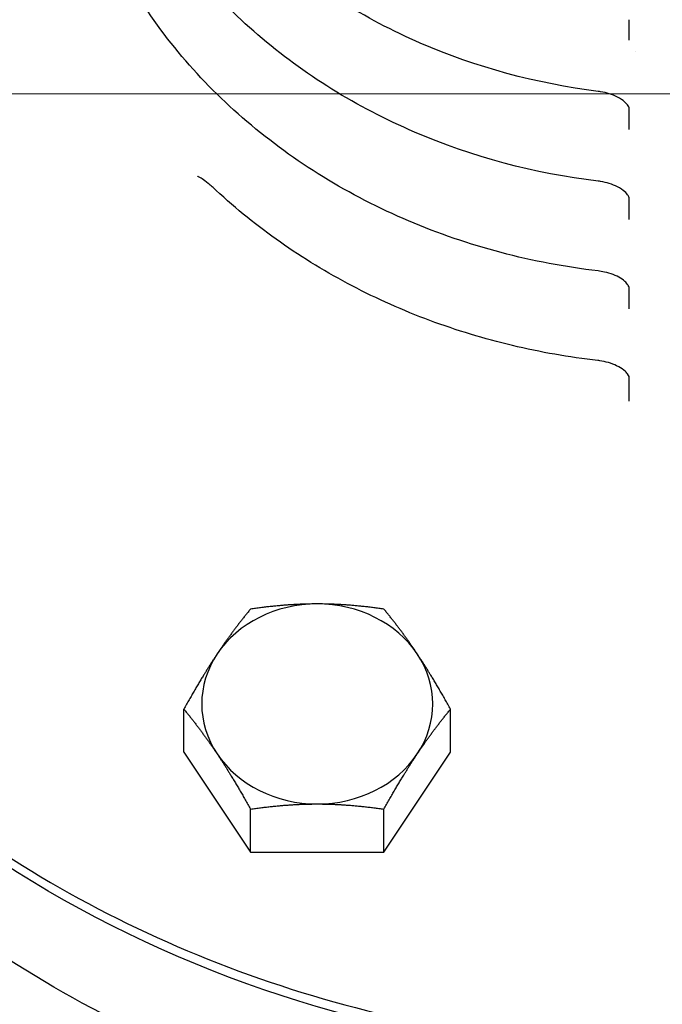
# Model space of a CAD drawing. Extents: x 0 to 796, y 0 to 496.
# Tile 156 of 242: x 345.66 to 347.23, y 273.08 to 275.47. Entities that reach past the tile are written whole.
import ezdxf

# ---------------------------------------------------------------- set-up
doc = ezdxf.new("R2010")
doc.units = 0
doc.header["$LTSCALE"] = 12
doc.header["$MEASUREMENT"] = 0
doc.header["$PDMODE"] = 1
doc.layers.get('Defpoints').update_dxf_attribs({"linetype": 'CONTINUOUS'})
doc.layers.add('D', color=2, linetype='CONTINUOUS')
doc.layers.add('X', color=1, linetype='CONTINUOUS')
doc.styles.get("Standard").update_dxf_attribs({"font": 'SIMPLEX.SHX', "width": 0.875})
doc.dimstyles.get("Standard").update_dxf_attribs({"dimscale": 28, "dimtxt": 0.125, "dimasz": 0.125, "dimexe": 0.04375, "dimexo": 0.0625, "dimgap": 0.04375, "dimtad": 0, "dimtih": 1, "dimtoh": 1, "dimdec": 4, "dimzin": 12, "dimdsep": 46, "dimlunit": 5, "dimtxsty": 'Standard', "dimcen": 0, "dimclrd": 256, "dimclre": 256, "dimclrt": 256, "dimadec": 1, "dimazin": 3, "dimtfac": 0.875, "dimtdec": 4, "dimtofl": 0, "dimtmove": 0, "dimatfit": 2, "dimfxl": 1, "dimtolj": 1, "dimtzin": 12, "dimlwd": 13, "dimlwe": 13, "dimarcsym": 0})
doc.dimstyles.new('STANDARD$0', dxfattribs={"dimscale": 32, "dimtxt": 0.09375, "dimasz": 0.0625, "dimexe": 0.03125, "dimexo": 0.03125, "dimgap": 0.03125, "dimtad": 1, "dimtih": 1, "dimtoh": 1, "dimdec": 4, "dimzin": 12, "dimdsep": 46, "dimlunit": 5, "dimtxsty": 'Standard', "dimcen": -0.03125, "dimclrd": 256, "dimclre": 256, "dimclrt": 256, "dimadec": 0, "dimazin": 0, "dimtfac": 0.875, "dimtdec": 4, "dimtofl": 0, "dimtmove": 0, "dimatfit": 3, "dimfxl": 1, "dimtolj": 1, "dimtzin": 12, "dimlwd": 13, "dimlwe": 13, "dimarcsym": 0})

# ---------------------------------------------------------------- blocks, each defined once
blk = doc.blocks.new('*D120')
at = {"layer": 'D', "lineweight": 13, "transparency": 16777216}
for p, q in [((356.272, 275.2933), (337.1876, 275.2933)), ((338.1876, 273.2933), (338.1876, 270.2933)), ((338.1876, 262.2933), (338.1876, 265.2933)), ((356.272, 260.2933), (337.1876, 260.2933))]:
    blk.add_line(p, q, dxfattribs=at)
at = {"layer": 'D', "transparency": 16777216}
for points in [[(337.8543, 273.2933), (338.521, 273.2933), (338.1876, 275.2933)], [(337.8543, 262.2933), (338.521, 262.2933), (338.1876, 260.2933)]]:
    blk.add_solid(points, dxfattribs=at)
at = {"layer": 'Defpoints', "color": 0, "transparency": 16777216}
for p in [(338.1876, 275.2933), (357.272, 275.2933), (357.272, 260.2933)]:
    blk.add_point(p, dxfattribs=at)
at = {"layer": 'D', "transparency": 16777216, "insert": (338.1876, 267.7933), "char_height": 3, "attachment_point": 5}
blk.add_mtext('\\A1;15', dxfattribs=at)

msp = doc.modelspace()

# ---------------------------------------------------------------- linework, layer by layer
at = {"layer": 'X', "extrusion": (-1, 4.93038e-32, -2.22045e-16)}
for p, q in [((347.14919, 275.42367), (347.14919, 275.47336)), ((347.14919, 275.206), (347.14919, 275.2551)), ((347.14919, 274.98723), (347.14919, 275.03638)), ((347.14919, 274.76955), (347.14919, 274.81815)), ((347.14919, 274.54409), (347.14919, 274.60065)), ((346.06447, 273.68989), (346.06447, 273.79452)), ((346.71399, 273.68989), (346.71399, 273.79452)), ((346.06447, 273.68989), (346.22685, 273.44632)), ((346.55161, 273.44632), (346.71399, 273.68989)), ((346.22685, 273.44632), (346.22685, 273.55095)), ((346.55161, 273.44632), (346.55161, 273.55095)), ((346.22685, 273.44632), (346.55161, 273.44632))]:
    msp.add_line(p, q, dxfattribs=at)
at = {"layer": 'X', "extrusion": (2.22045e-16, -1.09476e-47, -1)}
msp.add_ellipse((347.27419, 275.32453), major_axis=(2.75, 0), ratio=0.8660254, start_param=0, end_param=3.1473789, dxfattribs=at)
at = {"layer": 'X', "extrusion": (2.22045e-16, 2.77334e-32, -1)}
msp.add_ellipse((347.07911, 275.34664), major_axis=(-0.00593, -0.04763), ratio=0.0000012, start_param=0, end_param=0.0000702, dxfattribs=at)
at = {"layer": 'X', "extrusion": (2.22045e-16, 1.2326e-32, -1)}
msp.add_ellipse((347.07878, 275.12743), major_axis=(-0.00569, -0.04716), ratio=0.0000012, start_param=-0.0000001, end_param=0.0000714, dxfattribs=at)
at = {"layer": 'X', "extrusion": (2.22045e-16, 1.54074e-32, -1)}
msp.add_ellipse((347.07854, 274.90941), major_axis=(-0.00558, -0.04767), ratio=0.0000018, start_param=0, end_param=0.0001057, dxfattribs=at)
at = {"layer": 'X', "extrusion": (2.22045e-16, 0, -1)}
msp.add_ellipse((347.07843, 274.69317), major_axis=(-0.00566, -0.04968), ratio=0.0000012, start_param=0, end_param=0.0000707, dxfattribs=at)
at = {"layer": 'X'}
for major_axis, start_param, end_param in [((-0.28125, 0), -1.5707963, -0.5235988), ((-0.28125, 0), -2.6179939, -1.5707963), ((-0.28125, 0), -0.5235988, 0.5235988), ((0.28125, 0), -0.5235988, 0.5235988), ((0.28125, 0), -2.6179939, -1.5707963), ((0.28125, 0), -1.5707963, -0.5235988)]:
    msp.add_ellipse((346.38923, 273.80708), major_axis=major_axis, ratio=0.8660254, start_param=start_param, end_param=end_param, dxfattribs=at)
for points, knots in [([(347.07319, 275.29901), (346.92291, 275.31772), (346.77608, 275.35757), (346.50431, 275.47566), (346.37936, 275.55383), (346.16435, 275.74059), (346.07419, 275.84903), (345.93808, 276.08494), (345.89191, 276.21225), (345.84807, 276.47258), (345.85015, 276.60552), (345.87953, 276.75202), (345.88342, 276.76925), (345.88772, 276.78639)], [4.8551299, 4.8551299, 4.8551299, 4.8551299, 5.1774307, 5.1774307, 5.4992528, 5.4992528, 5.8198347, 5.8198347, 6.1383689, 6.1383689, 6.4551065, 6.4551065, 6.4974912, 6.4974912, 6.4974912, 6.4974912]), ([(347.07309, 275.08027), (346.91805, 275.09898), (346.76647, 275.1395), (346.48566, 275.26018), (346.35645, 275.34028), (346.1338, 275.53195), (346.04028, 275.64339), (345.89871, 275.88606), (345.85044, 276.01713), (345.80388, 276.28538), (345.80535, 276.42246), (345.83525, 276.57542), (345.83961, 276.59495), (345.8445, 276.61438)], [4.8508295, 4.8508295, 4.8508295, 4.8508295, 5.1730401, 5.1730401, 5.4947996, 5.4947996, 5.8153815, 5.8153815, 6.1340041, 6.1340041, 6.4508839, 6.4508839, 6.4974913, 6.4974913, 6.4974913, 6.4974913]), ([(347.07296, 274.86174), (346.91316, 274.88046), (346.75683, 274.92165), (346.46699, 275.04495), (346.33351, 275.12699), (346.10324, 275.32361), (346.00637, 275.43806), (345.85938, 275.68752), (345.80902, 275.82236), (345.75979, 276.09853), (345.76065, 276.23976), (345.79107, 276.39915), (345.79589, 276.42097), (345.80134, 276.44267)], [4.8468277, 4.8468277, 4.8468277, 4.8468277, 5.1689983, 5.1689983, 5.4907338, 5.4907338, 5.8113251, 5.8113251, 6.1300003, 6.1300003, 6.4469512, 6.4469512, 6.4974913, 6.4974913, 6.4974913, 6.4974913]), ([(344.52419, 275.35211), (344.52419, 275.09808), (344.57136, 274.84409), (344.75525, 274.36168), (344.89202, 274.13336), (345.24146, 273.72525), (345.45424, 273.54561), (345.93434, 273.25326), (346.20168, 273.1407), (346.76379, 272.99417), (347.0585, 272.96028), (347.64541, 272.97468), (347.9375, 273.02297), (348.48944, 273.19695), (348.74921, 273.32258), (349.20993, 273.63852), (349.41087, 273.82872), (349.73334, 274.25434), (349.85496, 274.48961), (349.99269, 274.9364), (350.02419, 275.14425), (350.02419, 275.35211)], [0, 0, 0, 0, 0.3188469, 0.3188469, 0.6380559, 0.6380559, 0.9579698, 0.9579698, 1.2784145, 1.2784145, 1.59911, 1.59911, 1.9198654, 1.9198654, 2.2405332, 2.2405332, 2.5609056, 2.5609056, 2.8806959, 2.8806959, 3.1415927, 3.1415927, 3.1415927, 3.1415927]), ([(347.14919, 275.25542), (347.14919, 275.25725), (347.14891, 275.25959), (347.14442, 275.26669), (347.1416, 275.27015), (347.13306, 275.27754), (347.12718, 275.28157), (347.11433, 275.28813), (347.1076, 275.29089), (347.09379, 275.29523), (347.08659, 275.29693), (347.07734, 275.29845), (347.07526, 275.29875), (347.07319, 275.29901)], [0, 0, 0, 0, 0.04522452, 0.04522452, 0.07362286, 0.07362286, 0.1022196, 0.1022196, 0.12556888, 0.12556888, 0.14739035, 0.14739035, 0.1536864, 0.1536864, 0.1536864, 0.1536864]), ([(350.02419, 275.10578), (350.02419, 274.85172), (349.97718, 274.59773), (349.79399, 274.11515), (349.65766, 273.88672), (349.30919, 273.47797), (349.09677, 273.29792), (348.6172, 273.00454), (348.34994, 272.89148), (347.78775, 272.74402), (347.49286, 272.70977), (346.90544, 272.72368), (346.613, 272.77189), (346.06032, 272.94602), (345.80015, 273.07188), (345.33879, 273.38864), (345.13755, 273.57936), (344.81489, 274.00614), (344.69323, 274.24197), (344.55563, 274.68962), (344.52419, 274.89769), (344.52419, 275.10578)], [3.1415927, 3.1415927, 3.1415927, 3.1415927, 3.459214, 3.459214, 3.7775717, 3.7775717, 4.0973792, 4.0973792, 4.4182957, 4.4182957, 4.7397419, 4.7397419, 5.0613163, 5.0613163, 5.3827059, 5.3827059, 5.7034749, 5.7034749, 6.0230312, 6.0230312, 6.2831853, 6.2831853, 6.2831853, 6.2831853]), ([(346.14317, 275.05779), (346.13656, 275.06392), (346.12998, 275.06972), (346.11839, 275.07916), (346.11325, 275.08304), (346.10619, 275.08776), (346.10382, 275.0892), (346.10092, 275.09078), (346.10004, 275.09122), (346.09865, 275.09186), (346.09817, 275.09204), (346.098, 275.0921)], [0, 0, 0, 0, 0.029389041, 0.029389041, 0.053882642, 0.053882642, 0.067627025, 0.067627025, 0.075059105, 0.075059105, 0.082802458, 0.082802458, 0.082802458, 0.082802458]), ([(347.14919, 275.0367), (347.14919, 275.03854), (347.1489, 275.04085), (347.14461, 275.04781), (347.14179, 275.05132), (347.13321, 275.05881), (347.1273, 275.06287), (347.11436, 275.06946), (347.10761, 275.07223), (347.09376, 275.07654), (347.08653, 275.07823), (347.07726, 275.07973), (347.07517, 275.08002), (347.07309, 275.08027)], [0, 0, 0, 0, 0.04407912, 0.04407912, 0.07302507, 0.07302507, 0.10192595, 0.10192595, 0.12537771, 0.12537771, 0.14725489, 0.14725489, 0.15356962, 0.15356962, 0.15356962, 0.15356962]), ([(347.07277, 274.64349), (347.00246, 274.6515), (346.93278, 274.6637), (346.79595, 274.69629), (346.72881, 274.71668), (346.59831, 274.76527), (346.53496, 274.79347), (346.41324, 274.8572), (346.35486, 274.89272), (346.2442, 274.97044), (346.19192, 275.01264), (346.14317, 275.05779)], [4.84311696, 4.84311696, 4.84311696, 4.84311696, 4.98078366, 4.98078366, 5.11845036, 5.11845036, 5.25611705, 5.25611705, 5.39378375, 5.39378375, 5.53145045, 5.53145045, 5.53145045, 5.53145045]), ([(347.12776, 274.84382), (347.12265, 274.847), (347.11642, 274.85013), (347.10322, 274.85528), (347.09616, 274.85741), (347.08371, 274.86019), (347.07831, 274.86111), (347.07296, 274.86174)], [0, 0, 0, 0, 0.02423078, 0.02423078, 0.046575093, 0.046575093, 0.062799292, 0.062799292, 0.062799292, 0.062799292]), ([(347.14919, 274.81847), (347.14919, 274.8202), (347.14893, 274.82234), (347.14533, 274.8284), (347.14336, 274.83104), (347.13738, 274.83703), (347.13309, 274.84049), (347.12776, 274.84382)], [0, 0, 0, 0, 0.042764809, 0.042764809, 0.066195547, 0.066195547, 0.091493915, 0.091493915, 0.091493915, 0.091493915]), ([(347.14919, 274.60098), (347.14919, 274.60282), (347.14896, 274.60549), (347.14301, 274.61353), (347.13999, 274.61678), (347.13129, 274.62373), (347.12537, 274.6275), (347.11243, 274.6337), (347.10559, 274.63632), (347.09159, 274.64036), (347.08431, 274.64192), (347.07565, 274.64315), (347.07421, 274.64333), (347.07277, 274.64349)], [0, 0, 0, 0, 0.05238997, 0.05238997, 0.07869851, 0.07869851, 0.10630648, 0.10630648, 0.12962456, 0.12962456, 0.15153371, 0.15153371, 0.15589201, 0.15589201, 0.15589201, 0.15589201])]:
    msp.add_open_spline(points, degree=3, knots=knots, dxfattribs=at)
for points in [[(347.16392, 275.39621), (347.16392, 275.39621), (347.16393, 275.39621), (347.16393, 275.39621)], [(347.14919, 275.25542), (347.14919, 275.25542), (347.14919, 275.25542), (347.14919, 275.25542)], [(346.098, 275.0921), (346.09799, 275.0921), (346.09799, 275.0921), (346.09799, 275.0921)], [(347.14919, 275.03669), (347.14919, 275.03669), (347.14919, 275.0367), (347.14919, 275.0367)], [(347.14919, 274.81846), (347.14919, 274.81847), (347.14919, 274.81847), (347.14919, 274.81847)], [(347.14919, 274.60097), (347.14919, 274.60097), (347.14919, 274.60097), (347.14919, 274.60098)]]:
    msp.add_open_spline(points, degree=3, dxfattribs=at)
for points, weights in [([(346.22685, 274.03809), (346.18334, 273.98538), (346.14566, 273.92886)], [1.7106008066, 1.84291623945, 1.84291623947]), ([(346.38923, 274.05065), (346.31387, 274.05065), (346.22685, 274.03809)], [1.84291623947, 1.84291623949, 1.7106008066]), ([(346.55161, 274.03809), (346.46459, 274.05065), (346.38923, 274.05065)], [1.7106008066, 1.84291623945, 1.84291623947]), ([(346.6328, 273.92886), (346.59512, 273.98538), (346.55161, 274.03809)], [1.84291623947, 1.84291623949, 1.7106008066]), ([(346.14566, 273.92886), (346.10798, 273.87234), (346.06447, 273.79452)], [1.84291623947, 1.84291623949, 1.7106008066]), ([(346.71399, 273.79452), (346.67048, 273.87234), (346.6328, 273.92886)], [1.7106008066, 1.84291623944, 1.84291623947]), ([(346.06447, 273.79452), (346.10798, 273.74181), (346.14566, 273.68529)], [1.7106008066, 1.84291623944, 1.84291623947]), ([(346.6328, 273.68529), (346.67048, 273.74181), (346.71399, 273.79452)], [1.84291623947, 1.84291623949, 1.7106008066]), ([(346.14566, 273.68529), (346.18334, 273.62877), (346.22685, 273.55095)], [1.84291623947, 1.84291623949, 1.7106008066]), ([(346.55161, 273.55095), (346.59512, 273.62877), (346.6328, 273.68529)], [1.7106008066, 1.84291623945, 1.84291623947]), ([(346.22685, 273.55095), (346.31387, 273.56351), (346.38923, 273.56351)], [1.7106008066, 1.84291623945, 1.84291623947]), ([(346.38923, 273.56351), (346.46459, 273.56351), (346.55161, 273.55095)], [1.84291623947, 1.84291623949, 1.7106008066])]:
    msp.add_rational_spline(points, weights, degree=2, dxfattribs=at)

# ---------------------------------------------------------------- dimensions: what is measured, and where the dimension line sits
at = {"layer": 'D'}
dim = msp.add_linear_dim(base=(338.18762, 275.29328), p1=(357.27199, 260.29328), p2=(357.27199, 275.29328), angle=90, dimstyle='STANDARD$0', override={"dimarcsym": 1}, dxfattribs=at)
dim.commit()
dim.dimension.update_dxf_attribs({"geometry": '*D120', "text_midpoint": (338.18762, 267.79328)})

# ---------------------------------------------------------------- leaders
at = {"layer": 'D', "annotation_type": 0, "has_hookline": 1, "hookline_direction": 1, "text_width": 33.25}
msp.add_leader([(370.41919, 274.84506), (344.62239, 327.062), (341.12239, 327.062)], dimstyle='Standard', override={"dimgap": 0.04375, "dimtad": 0, "dimarcsym": 1}, dxfattribs=at)

doc.saveas('drawing.dxf')
